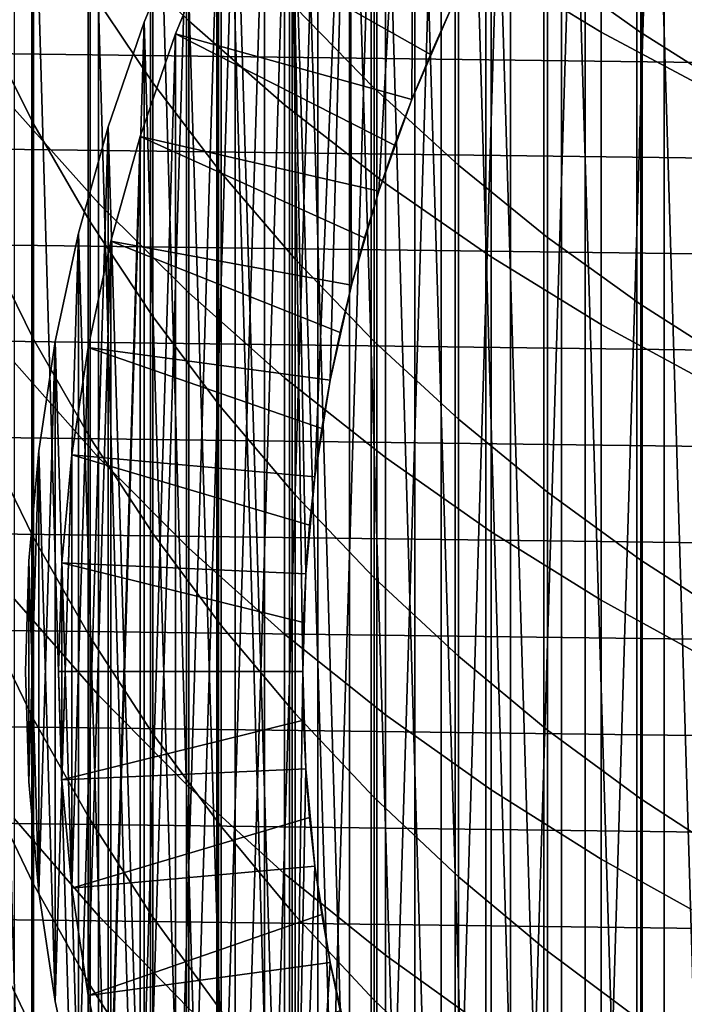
# Model space of a CAD drawing. Header units: metres. Extents: x -28 to 70, y -218 to 28.
# Tile 49 of 256: x -8.28 to -5.28, y -201.5 to -197.06. Entities that reach past the tile are written whole.
import ezdxf

# ---------------------------------------------------------------- set-up
doc = ezdxf.new("R2010")
doc.units = ezdxf.units.M
doc.layers.add('solid_10_261_432_XXX', color=7, linetype='CONTINUOUS')

msp = doc.modelspace()

# ---------------------------------------------------------------- linework, layer by layer
at = {"layer": 'solid_10_261_432_XXX'}
for points in [[(-5.493889, -207.379517, 346.299988), (-5.05545, -207.686508, 346.299988), (-5.05545, -192.313492, 346.299988), (-5.493889, -192.620483, 346.299988)], [(-5.913597, -207.047653, 346.299988), (-5.493889, -207.379517, 346.299988), (-5.493889, -192.620483, 346.299988), (-5.913597, -192.952347, 346.299988)], [(-5.913597, -207.047653, 346.299988), (-5.913597, -192.952347, 346.299988), (-6.313457, -193.308197, 346.299988)], [(-6.313457, -206.691803, 346.299988), (-6.313457, -193.308197, 346.299988), (-6.691805, -193.686539, 346.299988)], [(-5.913597, -207.047653, 346.299988), (-6.313457, -193.308197, 346.299988), (-6.313457, -206.691803, 346.299988)], [(-5.371257, -206.062973, 340.299988), (-4.99549, -193.623871, 340.299988), (-4.601261, -193.333786, 340.299988), (-4.99549, -206.376129, 340.299988)], [(-4.686577, -206.789581, 328.299988), (-5.087894, -193.505707, 328.299988), (-5.470763, -193.824783, 328.299988), (-5.087894, -206.494293, 328.299988)], [(-5.371257, -206.062973, 340.299988), (-5.371257, -193.937027, 340.299988), (-4.99549, -193.623871, 340.299988)], [(-6.691805, -206.313461, 346.299988), (-6.691805, -193.686539, 346.299988), (-7.04765, -194.086395, 346.299988)], [(-6.313457, -206.691803, 346.299988), (-6.691805, -193.686539, 346.299988), (-6.691805, -206.313461, 346.299988)], [(-5.470763, -206.175217, 328.299988), (-5.470763, -193.824783, 328.299988), (-5.833622, -194.166367, 328.299988)], [(-5.087894, -206.494293, 328.299988), (-5.470763, -193.824783, 328.299988), (-5.470763, -206.175217, 328.299988)], [(-5.727563, -205.72757, 340.299988), (-5.727563, -194.27243, 340.299988), (-5.371257, -193.937027, 340.299988)], [(-5.371257, -206.062973, 340.299988), (-5.727563, -205.72757, 340.299988), (-5.371257, -193.937027, 340.299988)], [(-7.04765, -205.913605, 346.299988), (-7.04765, -194.086395, 346.299988), (-7.379511, -194.506104, 346.299988)], [(-6.691805, -206.313461, 346.299988), (-7.04765, -194.086395, 346.299988), (-7.04765, -205.913605, 346.299988)], [(-5.833622, -205.833633, 328.299988), (-5.833622, -194.166367, 328.299988), (-6.175194, -194.529221, 328.299988)], [(-5.470763, -206.175217, 328.299988), (-5.833622, -194.166367, 328.299988), (-5.833622, -205.833633, 328.299988)], [(-6.062969, -205.371262, 340.299988), (-6.062969, -194.628738, 340.299988), (-5.727563, -194.27243, 340.299988)], [(-5.727563, -205.72757, 340.299988), (-6.062969, -205.371262, 340.299988), (-5.727563, -194.27243, 340.299988)], [(-7.379511, -205.493896, 346.299988), (-7.379511, -194.506104, 346.299988), (-7.686507, -194.94455, 346.299988)], [(-7.04765, -205.913605, 346.299988), (-7.379511, -194.506104, 346.299988), (-7.379511, -205.493896, 346.299988)], [(-6.175194, -205.470779, 328.299988), (-6.175194, -194.529221, 328.299988), (-6.494274, -194.912079, 328.299988)], [(-5.833622, -205.833633, 328.299988), (-6.175194, -194.529221, 328.299988), (-6.175194, -205.470779, 328.299988)], [(-6.376132, -204.995483, 340.299988), (-6.376132, -195.004517, 340.299988), (-6.062969, -194.628738, 340.299988)], [(-6.062969, -205.371262, 340.299988), (-6.376132, -204.995483, 340.299988), (-6.062969, -194.628738, 340.299988)], [(-6.657413, -197.836929, 330.299988), (-6.780067, -198.259109, 330.299988), (-6.789677, -195.313553, 330.299988), (-6.494221, -194.912018, 330.299988)], [(-6.494274, -205.087921, 328.299988), (-6.494274, -194.912079, 328.299988), (-6.789604, -195.313446, 328.299988)], [(-6.508422, -197.423096, 330.299988), (-6.657413, -197.836929, 330.299988), (-6.494221, -194.912018, 330.299988)], [(-6.333799, -197.019562, 330.299988), (-6.508422, -197.423096, 330.299988), (-6.494221, -194.912018, 330.299988)], [(-6.175194, -205.470779, 328.299988), (-6.494274, -194.912079, 328.299988), (-6.494274, -205.087921, 328.299988)], [(-7.686507, -205.05545, 346.299988), (-7.686507, -194.94455, 346.299988), (-7.967434, -195.399994, 346.299988)], [(-7.379511, -205.493896, 346.299988), (-7.686507, -194.94455, 346.299988), (-7.686507, -205.05545, 346.299988)], [(-6.666212, -204.601257, 340.299988), (-6.666212, -195.398743, 340.299988), (-6.376132, -195.004517, 340.299988)], [(-6.376132, -204.995483, 340.299988), (-6.666212, -204.601257, 340.299988), (-6.376132, -195.004517, 340.299988)], [(-6.789604, -204.686554, 328.299988), (-6.789604, -195.313446, 328.299988), (-7.06022, -195.73201, 328.299988)], [(-6.944796, -199.12262, 330.299988), (-6.986187, -199.560501, 330.299988), (-7.060143, -195.731873, 330.299988), (-6.789677, -195.313553, 330.299988)], [(-6.876025, -198.6884, 330.299988), (-6.944796, -199.12262, 330.299988), (-6.789677, -195.313553, 330.299988)], [(-6.780067, -198.259109, 330.299988), (-6.876025, -198.6884, 330.299988), (-6.789677, -195.313553, 330.299988)], [(-6.494274, -205.087921, 328.299988), (-6.789604, -195.313446, 328.299988), (-6.789604, -204.686554, 328.299988)], [(-7.967434, -204.600006, 346.299988), (-7.967434, -195.399994, 346.299988), (-8.221401, -195.871017, 346.299988)], [(-7.686507, -205.05545, 346.299988), (-7.967434, -195.399994, 346.299988), (-7.967434, -204.600006, 346.299988)], [(-7.920033, -195.376358, 434.066071), (-7.920033, -196.670074, 431.419708), (-7.513144, -197.069199, 431.608063), (-7.513144, -195.770142, 434.26535)], [(-6.931788, -204.190506, 340.299988), (-6.931788, -195.809494, 340.299988), (-6.666212, -195.398743, 340.299988)], [(-6.666212, -204.601257, 340.299988), (-6.931788, -204.190506, 340.299988), (-6.666212, -195.398743, 340.299988)], [(-6.150862, -195.431534, 437.444977), (-6.150862, -196.818344, 434.795807), (-5.65451, -197.119553, 434.948242), (-5.65451, -195.728439, 437.605652)], [(-5.475811, -195.821808, 434.291504), (-5.475811, -197.121567, 431.632782), (-5.896819, -196.822006, 431.491394), (-5.896819, -195.526245, 434.141937)], [(-7.305038, -203.833908, 330.299988), (-7.305038, -196.166092, 330.299988), (-7.060143, -195.731873, 330.299988)], [(-7, -200, 330.299988), (-7.060143, -204.268127, 330.299988), (-7.305038, -203.833908, 330.299988), (-7.060143, -195.731873, 330.299988)], [(-7.06022, -204.26799, 328.299988), (-7.06022, -195.73201, 328.299988), (-7.304991, -196.166, 328.299988)], [(-6.789604, -204.686554, 328.299988), (-7.06022, -195.73201, 328.299988), (-7.06022, -204.26799, 328.299988)], [(-6.986187, -199.560501, 330.299988), (-7, -200, 330.299988), (-7.060143, -195.731873, 330.299988)], [(-5.65451, -195.728439, 437.605652), (-5.65451, -197.119553, 434.948242), (-5.139678, -197.394974, 435.087616), (-5.139678, -195.999908, 437.752563)], [(-7.675883, -196.221741, 428.006775), (-7.675883, -197.34819, 425.339417), (-7.958051, -196.9263, 425.16806), (-7.958051, -195.804733, 427.823853)], [(-7.513144, -195.770142, 434.26535), (-7.513144, -197.069199, 431.608063), (-7.0817, -197.44664, 431.786194), (-7.0817, -196.142532, 434.453796)], [(-7.172208, -203.764221, 340.299988), (-7.172208, -196.235779, 340.299988), (-6.931788, -195.809494, 340.299988)], [(-6.931788, -204.190506, 340.299988), (-7.172208, -203.764221, 340.299988), (-6.931788, -195.809494, 340.299988)], [(-6.677495, -196.159027, 431.178528), (-6.677495, -197.372894, 428.511719), (-7.034518, -197.007141, 428.351288), (-7.034518, -195.797836, 431.008087)], [(-5.036238, -196.094986, 434.429749), (-5.036238, -197.398468, 431.763428), (-5.475811, -197.121567, 431.632782), (-5.475811, -195.821808, 434.291504)], [(-8.221401, -204.128983, 346.299988), (-8.221401, -195.871017, 346.299988), (-8.447603, -196.356094, 346.299988)], [(-7.967434, -204.600006, 346.299988), (-8.221401, -195.871017, 346.299988), (-8.221401, -204.128983, 346.299988)], [(-8.213237, -196.489914, 424.990814), (-8.213237, -197.533157, 422.31723), (-8.440577, -197.078888, 422.147125), (-8.440577, -196.040512, 424.808289)], [(-7.304991, -203.834, 328.299988), (-7.304991, -196.166, 328.299988), (-7.523206, -196.614166, 328.299988)], [(-7.523159, -203.385941, 330.299988), (-7.523159, -196.614059, 330.299988), (-7.305038, -196.166092, 330.299988)], [(-7.305038, -203.833908, 330.299988), (-7.523159, -203.385941, 330.299988), (-7.305038, -196.166092, 330.299988)], [(-7.06022, -204.26799, 328.299988), (-7.304991, -196.166, 328.299988), (-7.304991, -203.834, 328.299988)], [(-7.0817, -196.142532, 434.453796), (-7.0817, -197.44664, 431.786194), (-6.627111, -197.801178, 431.953491), (-6.627111, -196.49231, 434.630798)], [(-6.297833, -196.500793, 431.339813), (-6.297833, -197.718979, 428.663513), (-6.677495, -197.372894, 428.511719), (-6.677495, -196.159027, 431.178528)], [(17.005808, -197.107773, 225.5), (-16.927511, -196.680084, 225.5), (-16.838461, -196.254517, 225.5), (16.927511, -196.680084, 225.5)], [(-8.301037, -196.25058, 431.221741), (-8.301037, -197.465607, 428.552368), (-7.920033, -197.890396, 428.738708), (-7.920033, -196.670074, 431.419708)], [(-7.367691, -196.623001, 428.18277), (-7.367691, -197.754135, 425.504303), (-7.675883, -197.34819, 425.339417), (-7.675883, -196.221741, 428.006775)], [(-7.386383, -203.324356, 340.299988), (-7.386383, -196.675644, 340.299988), (-7.172208, -196.235779, 340.299988)], [(-7.172208, -203.764221, 340.299988), (-7.386383, -203.324356, 340.299988), (-7.172208, -196.235779, 340.299988)], [(-8.221401, -204.128983, 346.299988), (-8.447603, -196.356094, 346.299988), (-8.447603, -203.643906, 346.299988)], [(-7.958051, -196.9263, 425.16806), (-7.958051, -197.974258, 422.482361), (-8.213237, -197.533157, 422.31723), (-8.213237, -196.489914, 424.990814)], [(-6.627111, -196.49231, 434.630798), (-6.627111, -197.801178, 431.953491), (-6.150862, -198.131622, 432.109436), (-6.150862, -196.818344, 434.795807)], [(-5.896819, -196.822006, 431.491394), (-5.896819, -198.04425, 428.806183), (-6.297833, -197.718979, 428.663513), (-6.297833, -196.500793, 431.339813)], [(-7.713871, -202.925522, 330.299988), (-7.713871, -197.074478, 330.299988), (-7.523159, -196.614059, 330.299988)], [(-7.713857, -197.074448, 328.299988), (-7.523206, -196.614166, 328.299988), (-7.523159, -196.614059, 330.299988), (-7.713871, -197.074478, 330.299988)], [(-7.523159, -203.385941, 330.299988), (-7.713871, -202.925522, 330.299988), (-7.523159, -196.614059, 330.299988)], [(-7.523206, -203.385834, 328.299988), (-7.523206, -196.614166, 328.299988), (-7.713857, -197.074448, 328.299988)], [(-7.304991, -203.834, 328.299988), (-7.523206, -196.614166, 328.299988), (-7.523206, -203.385834, 328.299988)], [(-7.034518, -197.007141, 428.351288), (-7.034518, -198.142792, 425.66217), (-7.367691, -197.754135, 425.504303), (-7.367691, -196.623001, 428.18277)], [(17.073303, -197.537323, 225.5), (-17.005808, -197.107773, 225.5), (-16.927511, -196.680084, 225.5), (17.005808, -197.107773, 225.5)], [(-7.920033, -196.670074, 431.419708), (-7.920033, -197.890396, 428.738708), (-7.513144, -198.294556, 428.915985), (-7.513144, -197.069199, 431.608063)], [(-7.573627, -197.127686, 337.799988), (-7.38638, -196.675629, 337.799988), (-7.386383, -196.675644, 340.299988), (-7.573629, -197.127701, 340.299988)], [(-7.573629, -202.872299, 340.299988), (-7.573629, -197.127701, 340.299988), (-7.386383, -196.675644, 340.299988)], [(-7.386383, -203.324356, 340.299988), (-7.573629, -202.872299, 340.299988), (-7.386383, -196.675644, 340.299988)], [(-7.38638, -196.675629, 337.799988), (-7.573627, -197.127686, 337.799988), (-6.508418, -197.42308, 336.700012), (-6.424257, -197.21991, 336.700012)], [(-7.38638, -196.675629, 337.799988), (-6.424257, -197.21991, 336.700012), (-6.333798, -197.019562, 336.700012)], [(-6.150862, -196.818344, 434.795807), (-6.150862, -198.131622, 432.109436), (-5.65451, -198.43692, 432.25351), (-5.65451, -197.119553, 434.948242)], [(-5.475811, -197.121567, 431.632782), (-5.475811, -198.34758, 428.93924), (-5.896819, -198.04425, 428.806183), (-5.896819, -196.822006, 431.491394)], [(-7.675883, -197.34819, 425.339417), (-7.675883, -198.400711, 422.642029), (-7.958051, -197.974258, 422.482361), (-7.958051, -196.9263, 425.16806)], [(-6.677495, -197.372894, 428.511719), (-6.677495, -198.512802, 425.812439), (-7.034518, -198.142792, 425.66217), (-7.034518, -197.007141, 428.351288)], [(-6.424257, -197.21991, 336.700012), (-6.508418, -197.42308, 336.700012), (-6.508422, -197.423096, 330.299988), (-6.333799, -197.019562, 330.299988)], [(-6.333798, -197.019562, 336.700012), (-6.424257, -197.21991, 336.700012), (-6.333799, -197.019562, 330.299988)], [(-8.213237, -197.533157, 422.31723), (-8.213237, -198.502335, 419.615906), (-8.440577, -198.043549, 419.458405), (-8.440577, -197.078888, 422.147125)], [(-7.876466, -197.54567, 328.299988), (-7.713857, -197.074448, 328.299988), (-7.713871, -197.074478, 330.299988), (-7.876463, -197.545654, 330.299988)], [(-7.713857, -202.925552, 328.299988), (-7.713857, -197.074448, 328.299988), (-7.876466, -197.54567, 328.299988)], [(-7.876463, -202.454346, 330.299988), (-7.876463, -197.545654, 330.299988), (-7.713871, -197.074478, 330.299988)], [(-7.713871, -202.925522, 330.299988), (-7.876463, -202.454346, 330.299988), (-7.713871, -197.074478, 330.299988)], [(-7.523206, -203.385834, 328.299988), (-7.713857, -197.074448, 328.299988), (-7.713857, -202.925552, 328.299988)], [(-7.513144, -197.069199, 431.608063), (-7.513144, -198.294556, 428.915985), (-7.0817, -198.676758, 429.083649), (-7.0817, -197.44664, 431.786194)], [(17.129948, -197.968399, 225.5), (-17.073305, -197.537323, 225.5), (-17.005808, -197.107773, 225.5), (17.073303, -197.537323, 225.5)], [(-7.733257, -197.590286, 337.799988), (-7.573627, -197.127686, 337.799988), (-7.573629, -197.127701, 340.299988), (-7.733255, -197.590271, 340.299988)], [(-7.573627, -197.127686, 337.799988), (-7.733257, -197.590286, 337.799988), (-6.657416, -197.836945, 336.700012), (-6.586176, -197.62886, 336.700012)], [(-7.733255, -202.409729, 340.299988), (-7.733255, -197.590271, 340.299988), (-7.573629, -197.127701, 340.299988)], [(-7.573629, -202.872299, 340.299988), (-7.733255, -202.409729, 340.299988), (-7.573629, -197.127701, 340.299988)], [(-7.573627, -197.127686, 337.799988), (-6.586176, -197.62886, 336.700012), (-6.508418, -197.42308, 336.700012)], [(-5.65451, -197.119553, 434.948242), (-5.65451, -198.43692, 432.25351), (-5.139678, -198.71608, 432.385254), (-5.139678, -197.394974, 435.087616)], [(-5.036238, -197.398468, 431.763428), (-5.036238, -198.627975, 429.062225), (-5.475811, -198.34758, 428.93924), (-5.475811, -197.121567, 431.632782)], [(-7.367691, -197.754135, 425.504303), (-7.367691, -198.81105, 422.795685), (-7.675883, -198.400711, 422.642029), (-7.675883, -197.34819, 425.339417)], [(-6.297833, -197.718979, 428.663513), (-6.297833, -198.862946, 425.954651), (-6.677495, -198.512802, 425.812439), (-6.677495, -197.372894, 428.511719)], [(-7.0817, -197.44664, 431.786194), (-7.0817, -198.676758, 429.083649), (-6.627111, -199.035767, 429.241119), (-6.627111, -197.801178, 431.953491)], [(-6.586176, -197.62886, 336.700012), (-6.657416, -197.836945, 336.700012), (-6.657413, -197.836929, 330.299988), (-6.508422, -197.423096, 330.299988)], [(-6.508418, -197.42308, 336.700012), (-6.586176, -197.62886, 336.700012), (-6.508422, -197.423096, 330.299988)], [(-8.301037, -197.465607, 428.552368), (-8.301037, -198.606613, 425.850555), (-7.920033, -199.036377, 426.025085), (-7.920033, -197.890396, 428.738708)], [(17.175709, -198.400772, 225.5), (-17.129948, -197.968414, 225.5), (-17.073305, -197.537323, 225.5), (17.129948, -197.968399, 225.5)], [(-7.958051, -197.974258, 422.482361), (-7.958051, -198.947815, 419.768829), (-8.213237, -198.502335, 419.615906), (-8.213237, -197.533157, 422.31723)], [(-8.010253, -198.025574, 328.299988), (-7.876466, -197.54567, 328.299988), (-7.876463, -197.545654, 330.299988), (-8.010249, -198.025558, 330.299988)], [(-7.876466, -202.45433, 328.299988), (-7.876466, -197.54567, 328.299988), (-8.010253, -198.025574, 328.299988)], [(-8.010249, -201.974442, 330.299988), (-8.010249, -198.025558, 330.299988), (-7.876463, -197.545654, 330.299988)], [(-7.876463, -202.454346, 330.299988), (-8.010249, -201.974442, 330.299988), (-7.876463, -197.545654, 330.299988)], [(-7.713857, -202.925552, 328.299988), (-7.876466, -197.54567, 328.299988), (-7.876466, -202.45433, 328.299988)], [(-7.864614, -201.938522, 340.299988), (-7.864614, -198.061478, 340.299988), (-7.733255, -197.590271, 340.299988)], [(-7.864613, -198.061478, 337.799988), (-7.733257, -197.590286, 337.799988), (-7.733255, -197.590271, 340.299988), (-7.864614, -198.061478, 340.299988)], [(-7.733255, -202.409729, 340.299988), (-7.864614, -201.938522, 340.299988), (-7.733255, -197.590271, 340.299988)], [(-7.733257, -197.590286, 337.799988), (-7.864613, -198.061478, 337.799988), (-6.780067, -198.259109, 336.700012), (-6.722047, -198.047028, 336.700012)], [(-7.733257, -197.590286, 337.799988), (-6.722047, -198.047028, 336.700012), (-6.657416, -197.836945, 336.700012)], [(-5.896819, -198.04425, 428.806183), (-5.896819, -199.192032, 426.088318), (-6.297833, -198.862946, 425.954651), (-6.297833, -197.718979, 428.663513)], [(-7.034518, -198.142792, 425.66217), (-7.034518, -199.203903, 422.942749), (-7.367691, -198.81105, 422.795685), (-7.367691, -197.754135, 425.504303)], [(-6.627111, -197.801178, 431.953491), (-6.627111, -199.035767, 429.241119), (-6.150862, -199.370392, 429.387909), (-6.150862, -198.131622, 432.109436)], [(-6.722047, -198.047028, 336.700012), (-6.780067, -198.259109, 336.700012), (-6.780067, -198.259109, 330.299988), (-6.657413, -197.836929, 330.299988)], [(-6.657416, -197.836945, 336.700012), (-6.722047, -198.047028, 336.700012), (-6.657413, -197.836929, 330.299988)], [(-7.920033, -197.890396, 428.738708), (-7.920033, -199.036377, 426.025085), (-7.513144, -199.445267, 426.191193), (-7.513144, -198.294556, 428.915985)], [(17.210562, -198.834198, 225.5), (-17.175709, -198.400772, 225.5), (-17.129948, -197.968414, 225.5), (17.175709, -198.400772, 225.5)], [(-7.675883, -198.400711, 422.642029), (-7.675883, -199.37851, 419.916687), (-7.958051, -198.947815, 419.768829), (-7.958051, -197.974258, 422.482361)], [(-8.114876, -201.48703, 330.299988), (-8.114876, -198.51297, 330.299988), (-8.010249, -198.025558, 330.299988)], [(-8.114868, -198.512924, 328.299988), (-8.010253, -198.025574, 328.299988), (-8.010249, -198.025558, 330.299988), (-8.114876, -198.51297, 330.299988)], [(-8.010249, -201.974442, 330.299988), (-8.114876, -201.48703, 330.299988), (-8.010249, -198.025558, 330.299988)], [(-8.010253, -201.974426, 328.299988), (-8.010253, -198.025574, 328.299988), (-8.114868, -198.512924, 328.299988)], [(-7.876466, -202.45433, 328.299988), (-8.010253, -198.025574, 328.299988), (-8.010253, -201.974426, 328.299988)], [(-8.213237, -198.502335, 419.615906), (-8.213237, -199.396713, 416.888885), (-8.440577, -198.933762, 416.74408), (-8.440577, -198.043549, 419.458405)], [(-7.967338, -201.459976, 340.299988), (-7.967338, -198.540024, 340.299988), (-7.864614, -198.061478, 340.299988)], [(-7.967338, -198.540024, 337.799988), (-7.864613, -198.061478, 337.799988), (-7.864614, -198.061478, 340.299988), (-7.967338, -198.540024, 340.299988)], [(-7.864614, -201.938522, 340.299988), (-7.967338, -201.459976, 340.299988), (-7.864614, -198.061478, 340.299988)], [(-7.864613, -198.061478, 337.799988), (-7.967338, -198.540024, 337.799988), (-6.876024, -198.6884, 336.700012), (-6.831412, -198.472977, 336.700012)], [(-7.864613, -198.061478, 337.799988), (-6.831412, -198.472977, 336.700012), (-6.780067, -198.259109, 336.700012)], [(-5.475811, -198.34758, 428.93924), (-5.475811, -199.498917, 426.212982), (-5.896819, -199.192032, 426.088318), (-5.896819, -198.04425, 428.806183)], [(-6.677495, -198.512802, 425.812439), (-6.677495, -199.577927, 423.082794), (-7.034518, -199.203903, 422.942749), (-7.034518, -198.142792, 425.66217)], [(-6.150862, -198.131622, 432.109436), (-6.150862, -199.370392, 429.387909), (-5.65451, -199.67955, 429.523499), (-5.65451, -198.43692, 432.25351)], [(-7.513144, -198.294556, 428.915985), (-7.513144, -199.445267, 426.191193), (-7.0817, -199.831955, 426.348236), (-7.0817, -198.676758, 429.083649)], [(-6.831412, -198.472977, 336.700012), (-6.876024, -198.6884, 336.700012), (-6.876025, -198.6884, 330.299988), (-6.780067, -198.259109, 330.299988)], [(-6.780067, -198.259109, 336.700012), (-6.831412, -198.472977, 336.700012), (-6.780067, -198.259109, 330.299988)], [(-5.036238, -198.627975, 429.062225), (-5.036238, -199.782593, 426.328186), (-5.475811, -199.498917, 426.212982), (-5.475811, -198.34758, 428.93924)], [(17.234476, -199.268341, 225.5), (-17.210562, -198.834213, 225.5), (-17.175709, -198.400772, 225.5), (17.210562, -198.834198, 225.5)], [(-7.367691, -198.81105, 422.795685), (-7.367691, -199.792923, 420.05896), (-7.675883, -199.37851, 419.916687), (-7.675883, -198.400711, 422.642029)], [(-5.65451, -198.43692, 432.25351), (-5.65451, -199.67955, 429.523499), (-5.139678, -199.962219, 429.647491), (-5.139678, -198.71608, 432.385254)], [(-7.958051, -198.947815, 419.768829), (-7.958051, -199.846237, 417.02948), (-8.213237, -199.396713, 416.888885), (-8.213237, -198.502335, 419.615906)], [(-8.189845, -199.005539, 328.299988), (-8.114868, -198.512924, 328.299988), (-8.114876, -198.51297, 330.299988), (-8.189841, -199.005508, 330.299988)], [(-8.114868, -201.487076, 328.299988), (-8.114868, -198.512924, 328.299988), (-8.189845, -199.005539, 328.299988)], [(-8.189841, -200.994492, 330.299988), (-8.189841, -199.005508, 330.299988), (-8.114876, -198.51297, 330.299988)], [(-8.114876, -201.48703, 330.299988), (-8.189841, -200.994492, 330.299988), (-8.114876, -198.51297, 330.299988)], [(-8.010253, -201.974426, 328.299988), (-8.114868, -198.512924, 328.299988), (-8.114868, -201.487076, 328.299988)], [(-6.297833, -198.862946, 425.954651), (-6.297833, -199.931854, 423.215302), (-6.677495, -199.577927, 423.082794), (-6.677495, -198.512802, 425.812439)], [(-8.040934, -199.02359, 337.799988), (-7.967338, -198.540024, 337.799988), (-7.967338, -198.540024, 340.299988), (-8.040932, -199.023575, 340.299988)], [(-7.967338, -198.540024, 337.799988), (-8.040934, -199.02359, 337.799988), (-6.944798, -199.12262, 336.700012), (-6.913822, -198.904984, 336.700012)], [(-8.040932, -200.976425, 340.299988), (-8.040932, -199.023575, 340.299988), (-7.967338, -198.540024, 340.299988)], [(-7.967338, -201.459976, 340.299988), (-8.040932, -200.976425, 340.299988), (-7.967338, -198.540024, 340.299988)], [(-7.967338, -198.540024, 337.799988), (-6.913822, -198.904984, 336.700012), (-6.876024, -198.6884, 336.700012)], [(-8.301037, -198.606613, 425.850555), (-8.301037, -199.672745, 423.118286), (-7.920033, -200.107147, 423.280945), (-7.920033, -199.036377, 426.025085)], [(-7.0817, -198.676758, 429.083649), (-7.0817, -199.831955, 426.348236), (-6.627111, -200.19516, 426.495758), (-6.627111, -199.035767, 429.241119)], [(-6.913822, -198.904984, 336.700012), (-6.944798, -199.12262, 336.700012), (-6.944796, -199.12262, 330.299988), (-6.876025, -198.6884, 330.299988)], [(-6.876024, -198.6884, 336.700012), (-6.913822, -198.904984, 336.700012), (-6.876025, -198.6884, 330.299988)], [(-7.034518, -199.203903, 422.942749), (-7.034518, -200.189682, 420.19516), (-7.367691, -199.792923, 420.05896), (-7.367691, -198.81105, 422.795685)], [(17.247442, -199.702942, 225.5), (-17.234476, -199.268341, 225.5), (-17.210562, -198.834213, 225.5), (17.234476, -199.268341, 225.5)], [(-5.896819, -199.192032, 426.088318), (-5.896819, -200.264481, 423.339844), (-6.297833, -199.931854, 423.215302), (-6.297833, -198.862946, 425.954651)], [(-8.213237, -199.396713, 416.888885), (-8.213237, -200.215607, 414.138275), (-8.440577, -199.74884, 414.006287), (-8.440577, -198.933762, 416.74408)], [(-7.675883, -199.37851, 419.916687), (-7.675883, -200.280838, 417.165405), (-7.958051, -199.846237, 417.02948), (-7.958051, -198.947815, 419.768829)], [(-8.234949, -200.498108, 330.299988), (-8.234949, -199.501892, 330.299988), (-8.189841, -199.005508, 330.299988)], [(-8.234948, -199.501877, 328.299988), (-8.189845, -199.005539, 328.299988), (-8.189841, -199.005508, 330.299988), (-8.234949, -199.501892, 330.299988)], [(-8.189841, -200.994492, 330.299988), (-8.234949, -200.498108, 330.299988), (-8.189841, -199.005508, 330.299988)], [(-8.189845, -200.994461, 328.299988), (-8.189845, -199.005539, 328.299988), (-8.234948, -199.501877, 328.299988)], [(-8.114868, -201.487076, 328.299988), (-8.189845, -199.005539, 328.299988), (-8.189845, -200.994461, 328.299988)], [(-8.085224, -199.510971, 337.799988), (-8.040934, -199.02359, 337.799988), (-8.040932, -199.023575, 340.299988), (-8.085223, -199.510986, 340.299988)], [(-8.040934, -199.02359, 337.799988), (-8.085224, -199.510971, 337.799988), (-6.986189, -199.560501, 336.700012), (-6.968928, -199.341187, 336.700012)], [(-8.085223, -200.489014, 340.299988), (-8.085223, -199.510986, 340.299988), (-8.040932, -199.023575, 340.299988)], [(-8.040932, -200.976425, 340.299988), (-8.085223, -200.489014, 340.299988), (-8.040932, -199.023575, 340.299988)], [(-8.040934, -199.02359, 337.799988), (-6.968928, -199.341187, 336.700012), (-6.944798, -199.12262, 336.700012)], [(-7.920033, -199.036377, 426.025085), (-7.920033, -200.107147, 423.280945), (-7.513144, -200.520462, 423.435699), (-7.513144, -199.445267, 426.191193)], [(-6.627111, -199.035767, 429.241119), (-6.627111, -200.19516, 426.495758), (-6.150862, -200.533691, 426.63327), (-6.150862, -199.370392, 429.387909)], [(-6.968928, -199.341187, 336.700012), (-6.986189, -199.560501, 336.700012), (-6.986187, -199.560501, 330.299988), (-6.944796, -199.12262, 330.299988)], [(-6.944798, -199.12262, 336.700012), (-6.968928, -199.341187, 336.700012), (-6.944796, -199.12262, 330.299988)], [(-6.677495, -199.577927, 423.082794), (-6.677495, -200.567413, 420.324829), (-7.034518, -200.189682, 420.19516), (-7.034518, -199.203903, 422.942749)], [(-5.475811, -199.498917, 426.212982), (-5.475811, -200.574692, 423.455994), (-5.896819, -200.264481, 423.339844), (-5.896819, -199.192032, 426.088318)], [(17.249451, -200.137772, 225.5), (-17.247442, -199.702942, 225.5), (-17.234476, -199.268341, 225.5), (17.247442, -199.702942, 225.5)], [(-7.958051, -199.846237, 417.02948), (-7.958051, -200.668839, 414.266449), (-8.213237, -200.215607, 414.138275), (-8.213237, -199.396713, 416.888885)], [(-7.367691, -199.792923, 420.05896), (-7.367691, -200.69902, 417.296204), (-7.675883, -200.280838, 417.165405), (-7.675883, -199.37851, 419.916687)], [(-6.150862, -199.370392, 429.387909), (-6.150862, -200.533691, 426.63327), (-5.65451, -200.846466, 426.760284), (-5.65451, -199.67955, 429.523499)], [(-7.513144, -199.445267, 426.191193), (-7.513144, -200.520462, 423.435699), (-7.0817, -200.911316, 423.582031), (-7.0817, -199.831955, 426.348236)], [(-8.250001, -200, 328.299988), (-8.234948, -199.501877, 328.299988), (-8.234949, -199.501892, 330.299988), (-8.250001, -200, 330.299988)], [(-8.234948, -200.498123, 328.299988), (-8.234948, -199.501877, 328.299988), (-8.250001, -200, 328.299988)], [(-8.234949, -200.498108, 330.299988), (-8.250001, -200, 330.299988), (-8.234949, -199.501892, 330.299988)], [(-8.189845, -200.994461, 328.299988), (-8.234948, -199.501877, 328.299988), (-8.234948, -200.498123, 328.299988)], [(-8.1, -200, 337.799988), (-8.085224, -199.510971, 337.799988), (-8.085223, -199.510986, 340.299988), (-8.1, -200, 340.299988)], [(-8.085224, -199.510971, 337.799988), (-8.1, -200, 337.799988), (-7, -200, 336.700012), (-6.996548, -199.780182, 336.700012)], [(-8.085223, -200.489014, 340.299988), (-8.1, -200, 340.299988), (-8.085223, -199.510986, 340.299988)], [(-8.085224, -199.510971, 337.799988), (-6.996548, -199.780182, 336.700012), (-6.986189, -199.560501, 336.700012)], [(-5.036238, -199.782593, 426.328186), (-5.036238, -200.861435, 423.563354), (-5.475811, -200.574692, 423.455994), (-5.475811, -199.498917, 426.212982)], [(-6.996548, -199.780182, 336.700012), (-7, -200, 336.700012), (-7, -200, 330.299988), (-6.986187, -199.560501, 330.299988)], [(-6.986189, -199.560501, 336.700012), (-6.996548, -199.780182, 336.700012), (-6.986187, -199.560501, 330.299988)], [(-6.297833, -199.931854, 423.215302), (-6.297833, -200.924866, 420.44754), (-6.677495, -200.567413, 420.324829), (-6.677495, -199.577927, 423.082794)], [(17.240498, -200.572479, 225.5), (-17.249451, -200.137756, 225.5), (-17.247442, -199.702942, 225.5), (17.249451, -200.137772, 225.5)], [(-8.301037, -199.672745, 423.118286), (-8.301037, -200.663177, 420.357697), (-7.920033, -201.101898, 420.508331), (-7.920033, -200.107147, 423.280945)], [(-5.65451, -199.67955, 429.523499), (-5.65451, -200.846466, 426.760284), (-5.139678, -201.132462, 426.876465), (-5.139678, -199.962219, 429.647491)], [(-8.213237, -200.215607, 414.138275), (-8.213237, -200.958389, 411.36615), (-8.440577, -200.488174, 411.24707), (-8.440577, -199.74884, 414.006287)], [(-7.034518, -200.189682, 420.19516), (-7.034518, -201.099365, 417.421448), (-7.367691, -200.69902, 417.296204), (-7.367691, -199.792923, 420.05896)], [(-7.675883, -200.280838, 417.165405), (-7.675883, -201.10701, 414.39035), (-7.958051, -200.668839, 414.266449), (-7.958051, -199.846237, 417.02948)], [(-7.0817, -199.831955, 426.348236), (-7.0817, -200.911316, 423.582031), (-6.627111, -201.278458, 423.719482), (-6.627111, -200.19516, 426.495758)], [(-5.896819, -200.264481, 423.339844), (-5.896819, -201.260803, 420.562866), (-6.297833, -200.924866, 420.44754), (-6.297833, -199.931854, 423.215302)], [(-8.234948, -200.498123, 328.299988), (-8.250001, -200, 328.299988), (-8.250001, -200, 330.299988), (-8.234949, -200.498108, 330.299988)], [(-8.085224, -200.489029, 337.799988), (-8.1, -200, 337.799988), (-8.1, -200, 340.299988), (-8.085223, -200.489014, 340.299988)], [(-8.1, -200, 337.799988), (-8.085224, -200.489029, 337.799988), (-6.996548, -200.219818, 336.700012), (-7, -200, 336.700012)], [(-7, -200, 330.299988), (-6.986187, -200.439499, 330.299988), (-7.060143, -204.268127, 330.299988)], [(-6.996548, -200.219818, 336.700012), (-6.986189, -200.439499, 336.700012), (-6.986187, -200.439499, 330.299988), (-7, -200, 330.299988)], [(-7, -200, 336.700012), (-6.996548, -200.219818, 336.700012), (-7, -200, 330.299988)], [(-7.920033, -200.107147, 423.280945), (-7.920033, -201.101898, 420.508331), (-7.513144, -201.519318, 420.651642), (-7.513144, -200.520462, 423.435699)], [(17.220594, -201.00679, 225.5), (-17.240498, -200.572479, 225.5), (-17.249451, -200.137756, 225.5), (17.240498, -200.572479, 225.5)], [(-6.677495, -200.567413, 420.324829), (-6.677495, -201.480545, 417.540649), (-7.034518, -201.099365, 417.421448), (-7.034518, -200.189682, 420.19516)], [(-6.627111, -200.19516, 426.495758), (-6.627111, -201.278458, 423.719482), (-6.150862, -201.620651, 423.847626), (-6.150862, -200.533691, 426.63327)], [(-7.958051, -200.668839, 414.266449), (-7.958051, -201.414978, 411.48175), (-8.213237, -200.958389, 411.36615), (-8.213237, -200.215607, 414.138275)], [(-8.085224, -200.489029, 337.799988), (-6.986189, -200.439499, 336.700012), (-6.996548, -200.219818, 336.700012)], [(-7.367691, -200.69902, 417.296204), (-7.367691, -201.528641, 414.509552), (-7.675883, -201.10701, 414.39035), (-7.675883, -200.280838, 417.165405)], [(-5.475811, -200.574692, 423.455994), (-5.475811, -201.574097, 420.670441), (-5.896819, -201.260803, 420.562866), (-5.896819, -200.264481, 423.339844)], [(-8.085224, -200.489029, 337.799988), (-8.040934, -200.97641, 337.799988), (-6.968928, -200.658813, 336.700012), (-6.986189, -200.439499, 336.700012)], [(-6.986187, -200.439499, 330.299988), (-6.944796, -200.87738, 330.299988), (-7.060143, -204.268127, 330.299988)], [(-6.986189, -200.439499, 336.700012), (-6.968928, -200.658813, 336.700012), (-6.986187, -200.439499, 330.299988)], [(-6.968928, -200.658813, 336.700012), (-6.944798, -200.87738, 336.700012), (-6.944796, -200.87738, 330.299988), (-6.986187, -200.439499, 330.299988)], [(-8.213237, -200.958389, 411.36615), (-8.213237, -201.624512, 408.574585), (-8.440577, -201.151199, 408.468506), (-8.440577, -200.488174, 411.24707)], [(-8.189845, -200.994461, 328.299988), (-8.234948, -200.498123, 328.299988), (-8.234949, -200.498108, 330.299988), (-8.189841, -200.994492, 330.299988)], [(-8.040934, -200.97641, 337.799988), (-8.085224, -200.489029, 337.799988), (-8.085223, -200.489014, 340.299988), (-8.040932, -200.976425, 340.299988)], [(-7.513144, -200.520462, 423.435699), (-7.513144, -201.519318, 420.651642), (-7.0817, -201.914062, 420.78714), (-7.0817, -200.911316, 423.582031)], [(-6.150862, -200.533691, 426.63327), (-6.150862, -201.620651, 423.847626), (-5.65451, -201.936813, 423.965973), (-5.65451, -200.846466, 426.760284)], [(17.189747, -201.440521, 225.5), (-17.220594, -201.00679, 225.5), (-17.240498, -200.572479, 225.5), (17.220594, -201.00679, 225.5)], [(-6.297833, -200.924866, 420.44754), (-6.297833, -201.841232, 417.653473), (-6.677495, -201.480545, 417.540649), (-6.677495, -200.567413, 420.324829)], [(-5.036238, -200.861435, 423.563354), (-5.036238, -201.863678, 420.769836), (-5.475811, -201.574097, 420.670441), (-5.475811, -200.574692, 423.455994)], [(-8.301037, -200.663177, 420.357697), (-8.301037, -201.577164, 417.570892), (-7.920033, -202.019882, 417.709351), (-7.920033, -201.101898, 420.508331)], [(-8.040934, -200.97641, 337.799988), (-6.944798, -200.87738, 336.700012), (-6.968928, -200.658813, 336.700012)], [(-7.675883, -201.10701, 414.39035), (-7.675883, -201.856415, 411.593536), (-7.958051, -201.414978, 411.48175), (-7.958051, -200.668839, 414.266449)], [(-7.034518, -201.099365, 417.421448), (-7.034518, -201.932297, 414.623718), (-7.367691, -201.528641, 414.509552), (-7.367691, -200.69902, 417.296204)], [(-5.65451, -200.846466, 426.760284), (-5.65451, -201.936813, 423.965973), (-5.139678, -202.225891, 424.074219), (-5.139678, -201.132462, 426.876465)], [(-8.040934, -200.97641, 337.799988), (-7.967338, -201.459976, 337.799988), (-6.913822, -201.095016, 336.700012), (-6.944798, -200.87738, 336.700012)], [(-7.0817, -200.911316, 423.582031), (-7.0817, -201.914062, 420.78714), (-6.627111, -202.284851, 420.914429), (-6.627111, -201.278458, 423.719482)], [(-6.944796, -200.87738, 330.299988), (-6.876025, -201.3116, 330.299988), (-7.060143, -204.268127, 330.299988)], [(-6.944798, -200.87738, 336.700012), (-6.913822, -201.095016, 336.700012), (-6.944796, -200.87738, 330.299988)], [(-6.913822, -201.095016, 336.700012), (-6.876024, -201.3116, 336.700012), (-6.876025, -201.3116, 330.299988), (-6.944796, -200.87738, 330.299988)], [(-5.896819, -201.260803, 420.562866), (-5.896819, -202.180222, 417.759491), (-6.297833, -201.841232, 417.653473), (-6.297833, -200.924866, 420.44754)], [(-7.958051, -201.414978, 411.48175), (-7.958051, -202.084122, 408.677582), (-8.213237, -201.624512, 408.574585), (-8.213237, -200.958389, 411.36615)], [(-8.114868, -201.487076, 328.299988), (-8.189845, -200.994461, 328.299988), (-8.189841, -200.994492, 330.299988), (-8.114876, -201.48703, 330.299988)], [(-7.967338, -201.459976, 337.799988), (-8.040934, -200.97641, 337.799988), (-8.040932, -200.976425, 340.299988), (-7.967338, -201.459976, 340.299988)], [(17.14798, -201.873306, 225.5), (-17.189747, -201.440521, 225.5), (-17.220594, -201.00679, 225.5), (17.189747, -201.440521, 225.5)], [(-7.967338, -201.459976, 337.799988), (-6.876024, -201.3116, 336.700012), (-6.913822, -201.095016, 336.700012)], [(-7.920033, -201.101898, 420.508331), (-7.920033, -202.019882, 417.709351), (-7.513144, -202.441086, 417.841095), (-7.513144, -201.519318, 420.651642)], [(-7.367691, -201.528641, 414.509552), (-7.367691, -202.281158, 411.701111), (-7.675883, -201.856415, 411.593536), (-7.675883, -201.10701, 414.39035)], [(-6.677495, -201.480545, 417.540649), (-6.677495, -202.316605, 414.732391), (-7.034518, -201.932297, 414.623718), (-7.034518, -201.099365, 417.421448)], [(-8.213237, -201.624512, 408.574585), (-8.213237, -202.21347, 405.765747), (-8.440577, -201.737411, 405.67276), (-8.440577, -201.151199, 408.468506)], [(-5.475811, -201.574097, 420.670441), (-5.475811, -202.496353, 417.858368), (-5.896819, -202.180222, 417.759491), (-5.896819, -201.260803, 420.562866)], [(-7.967338, -201.459976, 337.799988), (-7.864613, -201.938522, 337.799988), (-6.831412, -201.527023, 336.700012), (-6.876024, -201.3116, 336.700012)], [(-6.780067, -201.740891, 330.299988), (-6.789677, -204.686447, 330.299988), (-7.060143, -204.268127, 330.299988), (-6.876025, -201.3116, 330.299988)], [(-6.831412, -201.527023, 336.700012), (-6.780067, -201.740891, 336.700012), (-6.780067, -201.740891, 330.299988), (-6.876025, -201.3116, 330.299988)], [(-6.876024, -201.3116, 336.700012), (-6.831412, -201.527023, 336.700012), (-6.876025, -201.3116, 330.299988)], [(-6.627111, -201.278458, 423.719482), (-6.627111, -202.284851, 420.914429), (-6.150862, -202.630447, 421.033081), (-6.150862, -201.620651, 423.847626)], [(17.09532, -202.304886, 225.5), (-17.147978, -201.873306, 225.5), (-17.189747, -201.440521, 225.5), (17.14798, -201.873306, 225.5)], [(-7.675883, -201.856415, 411.593536), (-7.675883, -202.528458, 408.777161), (-7.958051, -202.084122, 408.677582), (-7.958051, -201.414978, 411.48175)], [(-8.010253, -201.974426, 328.299988), (-8.114868, -201.487076, 328.299988), (-8.114876, -201.48703, 330.299988), (-8.010249, -201.974442, 330.299988)], [(-7.864613, -201.938522, 337.799988), (-7.967338, -201.459976, 337.799988), (-7.967338, -201.459976, 340.299988), (-7.864614, -201.938522, 340.299988)], [(-6.297833, -201.841232, 417.653473), (-6.297833, -202.680267, 414.835205), (-6.677495, -202.316605, 414.732391), (-6.677495, -201.480545, 417.540649)]]:
    msp.add_3dface(points, dxfattribs=at)

doc.saveas('drawing.dxf')
